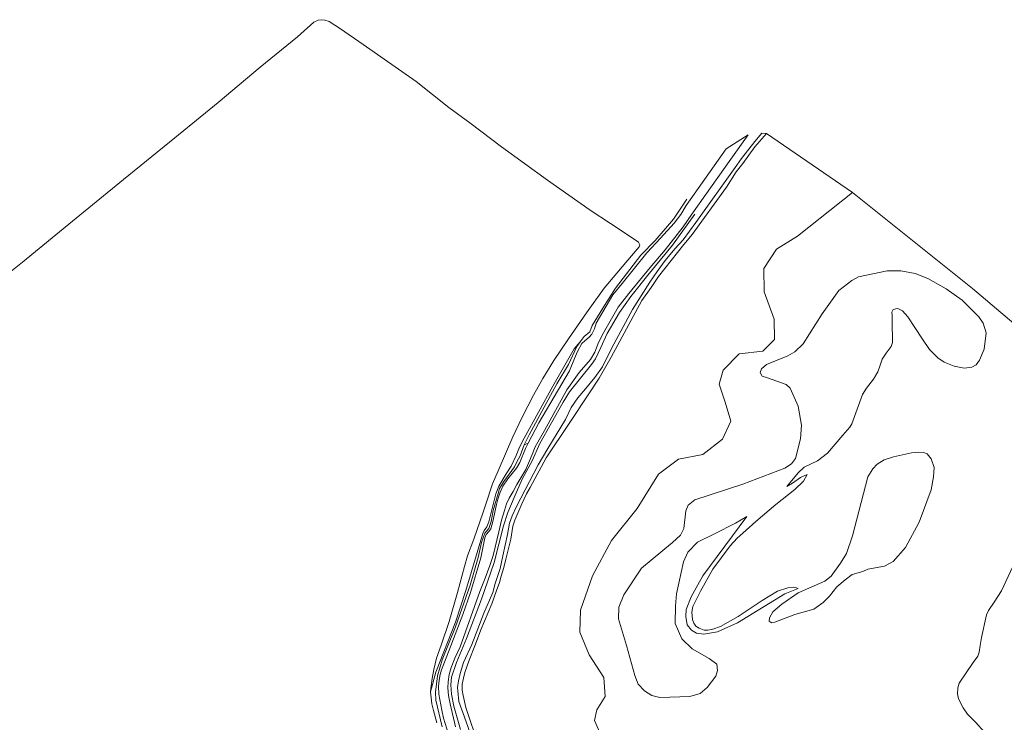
# Model space of a CAD drawing. Header units: metres. Extents: x 185049 to 189876, y 349292 to 352302.
# Tile 44 of 256: x 186028 to 186409, y 351870 to 352141. Entities that reach past the tile are written whole.
import ezdxf

# ---------------------------------------------------------------- set-up
doc = ezdxf.new("R2010")
doc.units = ezdxf.units.M
for name, color, linetype, lineweight in [('B-WE-GR-BOUWLAND_AKKERBOUW-GV', 80, 'Continuous', 13), ('B-WE-GR-GRAS-GV', 60, 'Continuous', 13), ('B-WE-GW-TALUD_KRUIN-G', 90, 'Continuous', 18), ('B-WE-GW-TALUD_TEEN-G', 90, 'Continuous', 18), ('B-WE-OG-TERREIN_GROEN-GV', 7, 'Continuous', 18), ('B-WE-OG-WATER_SLOOT-G', 120, 'Continuous', 18), ('B-WE-OG-WATER_SLOOT-GV', 120, 'Continuous', 18)]:
    doc.layers.add(name, color=color, linetype=linetype, lineweight=lineweight)

msp = doc.modelspace()

# ---------------------------------------------------------------- linework, layer by layer
at = {"layer": 'B-WE-GR-BOUWLAND_AKKERBOUW-GV'}
msp.add_polyline3d([(186017.229, 352037.712, 23.947), (186029.513, 352047.476, 23.878), (186048.886, 352063.343, 23.883), (186068.518, 352079.41, 23.839), (186088.412, 352095.458, 23.785), (186105.125, 352109.2, 23.771), (186121.36, 352122.741, 23.693), (186135.739, 352134.47, 23.722), (186142.068, 352140.129, 23.693), (186143.652, 352140.933, 23.649), (186144.829, 352141.121, 23.649), (186146.315, 352140.941, 23.639), (186147.913, 352140.436, 23.659), (186152.311, 352137.54, 23.527), (186161.065, 352131.551, 23.434), (186181.544, 352117.315, 23.341), (186194.184, 352107.268, 23.151), (186202.305, 352101.315, 23.029), (186214.456, 352092.048, 22.751), (186232.28, 352079.157, 22.712), (186248.756, 352067.626, 22.746), (186256.627, 352062.5, 22.863), (186262.279, 352058.723, 22.878), (186267.441, 352055.203, 22.983), (186267.91, 352054.258, 23.032), (186267.665, 352053.407, 23.016), (186262.452, 352047.355, 22.98), (186254.163, 352037.441, 22.976), (186247.375, 352027.936, 22.951), (186240.31, 352017.861, 22.736), (186234.664, 352009.591, 22.692), (186230.424, 352002.538, 22.648), (186226.917, 351996.213, 22.478), (186222.518, 351987.717, 22.561), (186218.829, 351980.125, 22.58), (186213.152, 351966.988, 22.707), (186211.071, 351961.923, 22.863), (186208.498, 351954.059, 23.176), (186207.378, 351951.011, 23.149), (186203.778, 351940.601, 23.224), (186201.419, 351934.149, 23.283), (186200.224, 351930.006, 23.3), (186197.484, 351919.961, 23.432), (186194.243, 351908.722, 23.485), (186191.17, 351899.657, 23.505), (186189.456, 351894.681, 23.498), (186188.394, 351890.201, 23.483), (186187.684, 351886.825, 23.429), (186187.299, 351883.997, 23.346), (186187.117, 351881.639, 23.293), (186187.285, 351879.327, 23.29), (186187.638, 351877.005, 23.288), (186188.189, 351874.477, 23.268), (186189.573, 351869.663, 23.205)], dxfattribs=at)
at = {"layer": 'B-WE-GR-GRAS-GV'}
for points in [[(186205.356, 351857.334, 23.076), (186200.845, 351870.049, 23.09), (186198.044, 351877.952, 22.963), (186197.626, 351881.965, 22.958), (186197.552, 351883.252, 22.958), (186197.907, 351885.851, 22.958), (186198.543, 351888.692, 22.953), (186199.825, 351892.955, 22.958), (186203.097, 351899.938, 22.963), (186207.734, 351912.013, 22.983), (186211.13, 351920.021, 22.978), (186212.112, 351923.454, 22.978), (186214.017, 351929.205, 22.958), (186215.011, 351934.1, 22.944), (186216.769, 351942.425, 22.915), (186217.614, 351946.795, 22.885), (186218.644, 351949.551, 22.875), (186220.345, 351953.119, 22.866), (186223.664, 351959.643, 22.846), (186228.64, 351969.214, 22.949), (186232.342, 351975.607, 22.968), (186239.221, 351986.75, 23.363), (186241.46, 351991.358, 23.651), (186243.971, 351995.074, 23.607), (186246.963, 351998.666, 23.358), (186250.58, 352002.984, 23.212), (186253.436, 352007.076, 23.076), (186256.934, 352014.164, 23.115), (186265.033, 352029.271, 23.212), (186271.744, 352039.844, 23.232), (186274.557, 352043.847, 23.3), (186277.672, 352048.138, 23.602), (186281.461, 352052.699, 23.207), (186284.673, 352056.183, 23.129), (186289.53, 352062.829, 23.193), (186305.36, 352084.989, 22.925), (186307.165, 352087.515, 22.895), (186312.262, 352094.098, 22.9), (186314.975, 352097.337, 22.929), (186316.814, 352097.225, 22.33), (186312.29, 352092.045, 22.242), (186307.65, 352085.62, 22.183), (186305.134, 352082.339, 22.242), (186301.403, 352076.448, 22.256), (186288.168, 352058.25, 22.496), (186284.379, 352053.69, 22.437), (186282.421, 352051.223, 22.422), (186275.128, 352042.018, 22.51), (186272.274, 352037.709, 22.515), (186268.73, 352032.758, 22.496), (186256.824, 352010.822, 22.466), (186252.269, 352002.674, 22.5), (186248.278, 351996.692, 22.486), (186240.661, 351985.258, 22.535), (186231.733, 351972.019, 22.554), (186225.557, 351960.506, 22.134), (186224.198, 351958.075, 22.139), (186222.324, 351954.266, 22.212), (186219.658, 351947.964, 22.256), (186218.822, 351945.602, 22.265), (186218.047, 351940.6, 22.295), (186216.132, 351932.841, 22.29), (186215.411, 351929.607, 22.29), (186214.429, 351926.284, 22.285), (186213.68, 351923.878, 22.29), (186212.481, 351920.336, 22.285), (186210.809, 351915.611, 22.265), (186206.488, 351905.502, 22.265), (186204.471, 351900.077, 22.28), (186201.958, 351893.864, 22.314), (186200.33, 351889.118, 22.314), (186199.798, 351886.932, 22.314), (186199.355, 351884.595, 22.314), (186199.348, 351882.26, 22.309), (186199.689, 351880.189, 22.3), (186200.788, 351875.569, 22.295), (186202.102, 351871.279, 22.29), (186204.391, 351864.878, 22.295)], [(186204.391, 351864.878, 22.295), (186202.102, 351871.279, 22.29), (186200.788, 351875.569, 22.295), (186199.689, 351880.189, 22.3), (186199.348, 351882.26, 22.309), (186199.355, 351884.595, 22.314), (186199.798, 351886.932, 22.314), (186200.33, 351889.118, 22.314), (186201.958, 351893.864, 22.314), (186204.471, 351900.077, 22.28), (186206.488, 351905.502, 22.265), (186210.809, 351915.611, 22.265), (186212.481, 351920.336, 22.285), (186213.68, 351923.878, 22.29), (186214.429, 351926.284, 22.285), (186215.411, 351929.607, 22.29), (186216.132, 351932.841, 22.29), (186218.047, 351940.6, 22.295), (186218.822, 351945.602, 22.265), (186219.658, 351947.964, 22.256), (186222.324, 351954.266, 22.212), (186224.198, 351958.075, 22.139), (186225.557, 351960.506, 22.134), (186231.733, 351972.019, 22.554), (186240.661, 351985.258, 22.535), (186248.278, 351996.692, 22.486), (186252.269, 352002.674, 22.5), (186256.824, 352010.822, 22.466), (186268.73, 352032.758, 22.496), (186272.274, 352037.709, 22.515), (186275.128, 352042.018, 22.51), (186282.421, 352051.223, 22.422), (186284.379, 352053.69, 22.437), (186288.168, 352058.25, 22.496), (186301.403, 352076.448, 22.256), (186305.134, 352082.339, 22.242), (186307.65, 352085.62, 22.183), (186312.29, 352092.045, 22.242), (186316.814, 352097.225, 22.33), (186349.994, 352074.375, 22.425), (186328.786, 352057.493, 22.784), (186320.713, 352052.546, 22.697), (186315.787, 352045.017, 22.708), (186315.989, 352036.087, 22.457), (186319.74, 352025.532, 22.436), (186319.959, 352017.698, 22.414), (186315.406, 352013.18, 22.534), (186306.215, 352012.085, 22.534), (186300.148, 352005.833, 22.773), (186298.552, 352000.402, 22.817), (186300.845, 351993.522, 22.599), (186303.044, 351986.093, 22.61), (186299.793, 351979.165, 22.642), (186292.282, 351973.269, 22.664), (186282.828, 351971.451, 22.675), (186275.18, 351965.621, 22.719), (186266.888, 351952.456, 22.697), (186257.01, 351940.056, 22.653), (186249.582, 351926.391, 22.751), (186245.058, 351913.098, 22.577), (186244.706, 351904.604, 22.577), (186248.327, 351895.896, 22.577), (186254.001, 351887.219, 22.577), (186254.489, 351879.764, 22.577), (186251.279, 351874.685, 22.577), (186250.383, 351870.53, 22.577), (186253.657, 351863.159, 22.607)], [(186189.573, 351869.663, 23.205), (186188.189, 351874.477, 23.268), (186187.638, 351877.005, 23.288), (186187.285, 351879.327, 23.29), (186187.117, 351881.639, 23.293), (186189.131, 351889.159, 23.461), (186196.768, 351908.559, 23.656), (186200.688, 351920.719, 23.507), (186207.314, 351942.746, 23.208), (186207.802, 351943.851, 23.208), (186208.884, 351945.363, 23.189), (186209.643, 351947.231, 23.208), (186212.298, 351958.117, 23.299), (186213.485, 351960.97, 23.338), (186216.348, 351965.841, 23.351), (186218.274, 351968.782, 23.377), (186220.187, 351972.822, 23.39), (186221.489, 351976.116, 23.351), (186223.269, 351979.575, 23.397), (186234.338, 351999.593, 23.332), (186242.531, 352014.001, 23.325), (186244.835, 352016.749, 23.031), (186243.558, 352014.903, 23.031), (186240.355, 352008.049, 22.981), (186235.886, 352000.544, 22.899), (186225.147, 351980.782, 22.866), (186223.205, 351977.046, 22.857), (186221.677, 351972.729, 22.866), (186220.456, 351970.477, 22.866), (186219.462, 351968.43, 22.833), (186215.378, 351962.889, 22.849), (186213.756, 351960.072, 22.833), (186213.193, 351958.132, 22.833), (186211.335, 351951.573, 22.841), (186210.517, 351947.417, 22.833), (186209.607, 351944.634, 22.8), (186207.999, 351942.886, 22.808), (186206.819, 351939.285, 22.791), (186205.536, 351933.521, 22.775), (186202.351, 351922.8, 22.775), (186196.785, 351906.659, 22.692), (186191.638, 351893.982, 22.684), (186189.826, 351887.78, 22.767), (186188.957, 351881.435, 22.758), (186189.119, 351878.385, 22.75), (186191.577, 351868.084, 22.816)], [(186191.577, 351868.084, 22.816), (186189.119, 351878.385, 22.75), (186188.957, 351881.435, 22.758), (186189.826, 351887.78, 22.767), (186191.638, 351893.982, 22.684), (186196.785, 351906.659, 22.692), (186202.351, 351922.8, 22.775), (186205.536, 351933.521, 22.775), (186206.819, 351939.285, 22.791), (186207.999, 351942.886, 22.808), (186209.607, 351944.634, 22.8), (186210.517, 351947.417, 22.833), (186211.335, 351951.573, 22.841), (186213.193, 351958.132, 22.833), (186213.756, 351960.072, 22.833), (186215.378, 351962.889, 22.849), (186219.462, 351968.43, 22.833), (186220.456, 351970.477, 22.866), (186221.677, 351972.729, 22.866), (186223.205, 351977.046, 22.857), (186224.777, 351977.579, 22.036), (186223.774, 351975.626, 22.036), (186221.545, 351970.145, 22.036), (186220.326, 351967.97, 22.036), (186216.924, 351963.873, 22.036), (186215.066, 351960.98, 22.036), (186213.818, 351958.332, 22.036), (186213.112, 351956.014, 22.036), (186212.558, 351954.003, 22.036), (186211.138, 351947.36, 22.036), (186210.327, 351944.605, 22.036), (186209.548, 351943.466, 22.036), (186208.617, 351942.347, 22.036), (186208.036, 351941.055, 22.036), (186206.492, 351933.386, 22.036), (186202.563, 351919.984, 22.036), (186199.606, 351911.542, 22.036), (186194.261, 351897.694, 22.036), (186191.363, 351890.147, 22.036), (186190.786, 351888.31, 22.036), (186190.385, 351886.169, 22.036), (186190.138, 351883.789, 22.036), (186190.288, 351880.779, 22.036), (186191.441, 351874.501, 22.036), (186192.159, 351871.429, 22.036), (186194.656, 351863.24, 22.036)]]:
    msp.add_polyline3d(points, dxfattribs=at)
at = {"layer": 'B-WE-GW-TALUD_KRUIN-G'}
msp.add_polyline3d([(186223.664, 351959.643, 22.846), (186220.345, 351953.119, 22.866), (186218.644, 351949.551, 22.875), (186217.614, 351946.795, 22.885), (186216.769, 351942.425, 22.915), (186215.011, 351934.1, 22.944), (186214.017, 351929.205, 22.958), (186212.112, 351923.454, 22.978), (186211.13, 351920.021, 22.978), (186207.734, 351912.013, 22.983), (186203.097, 351899.938, 22.963), (186199.825, 351892.955, 22.958), (186198.543, 351888.692, 22.953), (186197.907, 351885.851, 22.958), (186197.552, 351883.252, 22.958), (186197.626, 351881.965, 22.958), (186198.044, 351877.952, 22.963), (186200.845, 351870.049, 23.09), (186205.356, 351857.334, 23.076)], dxfattribs=at)
at = {"layer": 'B-WE-GW-TALUD_TEEN-G'}
msp.add_polyline3d([(186204.391, 351864.878, 22.295), (186202.102, 351871.279, 22.29), (186200.788, 351875.569, 22.295), (186199.689, 351880.189, 22.3), (186199.348, 351882.26, 22.309), (186199.355, 351884.595, 22.314), (186199.798, 351886.932, 22.314), (186200.33, 351889.118, 22.314), (186201.958, 351893.864, 22.314), (186204.471, 351900.077, 22.28), (186206.488, 351905.502, 22.265), (186210.809, 351915.611, 22.265), (186212.481, 351920.336, 22.285), (186213.68, 351923.878, 22.29), (186214.429, 351926.284, 22.285), (186215.411, 351929.607, 22.29), (186216.132, 351932.841, 22.29), (186218.047, 351940.6, 22.295), (186218.822, 351945.602, 22.265), (186219.658, 351947.964, 22.256), (186222.324, 351954.266, 22.212), (186224.198, 351958.075, 22.139), (186225.557, 351960.506, 22.134)], dxfattribs=at)
at = {"layer": 'B-WE-OG-TERREIN_GROEN-GV'}
for points in [[(186253.657, 351863.159, 22.607), (186250.383, 351870.53, 22.577), (186251.279, 351874.685, 22.577), (186254.489, 351879.764, 22.577), (186254.001, 351887.219, 22.577), (186248.327, 351895.896, 22.577), (186244.706, 351904.604, 22.577), (186245.058, 351913.098, 22.577), (186249.582, 351926.391, 22.751), (186257.01, 351940.056, 22.653), (186266.888, 351952.456, 22.697), (186275.18, 351965.621, 22.719), (186282.828, 351971.451, 22.675), (186292.282, 351973.269, 22.664), (186299.793, 351979.165, 22.642), (186303.044, 351986.093, 22.61), (186300.845, 351993.522, 22.599), (186298.552, 352000.402, 22.817), (186300.148, 352005.833, 22.773), (186306.215, 352012.085, 22.534), (186315.406, 352013.18, 22.534), (186319.959, 352017.698, 22.414), (186319.74, 352025.532, 22.436), (186315.989, 352036.087, 22.457), (186315.787, 352045.017, 22.708), (186320.713, 352052.546, 22.697), (186328.786, 352057.493, 22.784), (186349.994, 352074.375, 22.425), (186396.4291, 352037.3447, 21.921), (186491.405, 351956.849, 22.831)], [(186412.675, 351931.629, 22.331), (186407.608, 351920.667, 22.341), (186404.74, 351916.244, 22.341), (186402.576, 351913.064, 22.341), (186401.751, 351911.351, 22.341), (186399.882, 351902.647, 22.36), (186399.333, 351899.535, 22.351), (186398.905, 351896.892, 22.341), (186398.375, 351895.353, 22.341), (186396.668, 351892.903, 22.351), (186391.258, 351884.955, 22.303), (186390.69, 351883.118, 22.294), (186390.553, 351880.862, 22.294), (186391.007, 351878.955, 22.294), (186392.717, 351875.493, 22.303), (186394.456, 351872.968, 22.303), (186397.651, 351869.741, 22.322), (186400.894, 351866.174, 22.341), (186409.188, 351860.387, 22.389)]]:
    msp.add_polyline3d(points, dxfattribs=at)
for points in [[(186272.587, 351880.199, 22.092), (186275.702, 351879.499, 22.097), (186287.283, 351879.773, 22.306), (186291.25, 351881.02, 22.081), (186293.947, 351883.299, 21.948), (186297.224, 351887.656, 21.987), (186297.869, 351889.871, 22.014), (186297.596, 351892.276, 22.02), (186294.73, 351894.54, 22.053), (186288.093, 351898.24, 21.987), (186284.134, 351902.083, 22.014), (186281.587, 351907.982, 21.987), (186281.704, 351914.87, 21.987), (186282.06, 351919.455, 21.981), (186284.828, 351931.76, 22.003), (186286.434, 351935.533, 22.003), (186290.227, 351939.389, 21.932), (186296.743, 351942.608, 21.882), (186304.891, 351946.766, 21.882), (186309.264, 351949.291, 21.888), (186292.252, 351926.46, 22.011), (186287.71, 351918.25, 21.956), (186285.864, 351913.456, 22.011), (186285.616, 351910.756, 22.022), (186286.258, 351907.542, 22.066), (186287.832, 351905.48, 22.066), (186289.8, 351904.322, 22.038), (186292.588, 351903.905, 22.077), (186297.919, 351904.748, 22.038), (186305.602, 351908.204, 22.049), (186323.94, 351919.452, 22.022), (186329.069, 351921.498, 21.904), (186328.443, 351921.763, 22.065), (186327.206, 351922.042, 22.236), (186325.083, 351921.798, 22.331), (186321.063, 351920.462, 22.465), (186315.206, 351916.845, 22.55), (186305.9, 351910.667, 22.522), (186299.109, 351906.866, 22.503), (186296.149, 351905.759, 22.474), (186294.198, 351905.432, 22.522), (186292.751, 351905.496, 22.56), (186290.784, 351906.232, 22.541), (186289.581, 351907.022, 22.55), (186288.756, 351908.158, 22.541), (186288.267, 351909.554, 22.55), (186288.055, 351912.4, 22.541), (186288.363, 351914.573, 22.493), (186291.336, 351920.529, 22.493), (186296.143, 351928.979, 22.465), (186302.813, 351938.009, 22.484), (186305.491, 351940.941, 22.465), (186307.715, 351942.93, 22.474), (186312.709, 351947.385, 22.341), (186320.394, 351953.921, 22.331), (186327.708, 351959.686, 22.227), (186331.062, 351962.926, 22.217), (186332.512, 351965.499, 22.113), (186329.984, 351964.359, 21.953), (186326.861, 351962.243, 21.909), (186324.715, 351960.886, 21.877), (186329.048, 351966.124, 21.915), (186331.355, 351968.381, 21.844), (186336.577, 351970.834, 21.948), (186340.349, 351973.774, 21.91), (186346.368, 351980.767, 22.102), (186348.969, 351983.808, 22.18), (186349.731, 351985.041, 22.262), (186351.313, 351989.288, 22.35), (186353.886, 351996.468, 22.472), (186355.462, 351998.866, 22.549), (186358.124, 352002.298, 22.527), (186359.811, 352005.19, 22.532), (186360.576, 352007.39, 22.549), (186361.469, 352010.032, 22.565), (186363.097, 352012.363, 22.565), (186365.027, 352014.886, 22.521), (186365.512, 352016.504, 22.455), (186365.388, 352024.795, 22.427), (186365.312, 352027.048, 22.446), (186365.252, 352028.238, 22.465), (186365.705, 352029.18, 22.465), (186366.721, 352029.536, 22.484), (186367.485, 352029.59, 22.484), (186369.37, 352028.682, 22.493), (186371.445, 352026.417, 22.522), (186374.101, 352022.289, 22.579), (186377.017, 352017.824, 22.512), (186379.714, 352013.782, 22.351), (186382.95, 352010.624, 22.169), (186385.434, 352008.965, 22.075), (186389.36, 352007.327, 21.965), (186393.12, 352006.569, 21.937), (186396.167, 352006.954, 22.047), (186397.799, 352007.894, 22.031), (186399.095, 352009.711, 22.025), (186400.931, 352013.963, 22.086), (186401.669, 352020.216, 22.081), (186400.477, 352023.947, 21.976), (186398.829, 352026.382, 22.014), (186392.338, 352032.832, 21.921), (186386.267, 352037.271, 22.003), (186379.186, 352041.185, 21.97), (186374.187, 352043.129, 21.97), (186368.76, 352044.185, 21.937), (186363.418, 352044.105, 21.855), (186352.342, 352041.819, 21.915), (186349.819, 352040.425, 21.849), (186344.788, 352036.533, 21.888), (186338.323, 352027.565, 22.014), (186330.947, 352016.006, 21.976), (186327.771, 352012.905, 21.976), (186325.062, 352011.389, 21.959), (186316.869, 352008.01, 22.025), (186314.91, 352006.301, 22.07), (186314.423, 352004.852, 22.053), (186315.139, 352003.455, 22.053), (186317.251, 352002.859, 22.086), (186324.364, 352000.234, 22.047), (186325.946, 351998.799, 22.047), (186329.102, 351991.891, 22.07), (186330.331, 351984.565, 22.042), (186329.935, 351979.284, 22.02), (186328.079, 351971.759, 21.998), (186326.448, 351969.682, 22.031), (186323.861, 351967.981, 22.025), (186307.754, 351961.804, 22.086), (186289.186, 351955.76, 21.888), (186286.57, 351953.736, 21.893), (186285.72, 351951.535, 21.849), (186284.907, 351944.687, 21.822), (186283.638, 351942.141, 21.833), (186280.577, 351939.279, 21.893), (186268.529, 351929.38, 21.97), (186261.729, 351919.016, 21.987), (186259.866, 351914.273, 22.047), (186259.644, 351909.792, 22.108), (186262.716, 351899.473, 22.158), (186266.009, 351887.954, 22.207), (186267.28, 351884.564, 22.152), (186269.71, 351882.005, 22.13)], [(186357.937, 351967.756, 21.685), (186355.966, 351964.591, 21.685), (186350.027, 351941.871, 21.685), (186347.703, 351935.08, 21.685), (186345.345, 351931.343, 21.685), (186341.781, 351926.24, 21.685), (186339.358, 351924.379, 21.685), (186329.022, 351919.853, 21.685), (186322.786, 351915.505, 21.685), (186319.285, 351912.541, 21.685), (186318.045, 351910.213, 21.685), (186317.799, 351908.814, 21.685), (186318.238, 351908.601, 21.685), (186318.853, 351908.302, 21.685), (186320.072, 351908.578, 21.685), (186327.764, 351911.459, 21.685), (186331.898, 351912.597, 21.685), (186335.073, 351913.55, 21.685), (186338.71, 351916.123, 21.685), (186341.213, 351918.595, 21.685), (186344.053, 351922.206, 21.685), (186347.208, 351924.905, 21.685), (186349.935, 351926.944, 21.685), (186353.98, 351928.124, 21.685), (186355.934, 351929.019, 21.685), (186362.337, 351930.14, 21.685), (186365.721, 351931.968, 21.685), (186370.504, 351937.347, 21.685), (186375.805, 351947.14, 21.685), (186380.464, 351959.632, 21.685), (186381.367, 351964.618, 21.685), (186381.588, 351968.2, 21.685), (186380.415, 351971.591, 21.685), (186378.823, 351973.449, 21.685), (186377.506, 351974.089, 21.685), (186375.715, 351974.2, 21.685), (186372.838, 351973.861, 21.685), (186365.916, 351972.342, 21.685), (186362.219, 351971.209, 21.685), (186359.575, 351969.564, 21.685)]]:
    msp.add_polyline3d(points, close=True, dxfattribs=at)
at = {"layer": 'B-WE-OG-WATER_SLOOT-G'}
for points in [[(186191.577, 351868.084, 22.816), (186189.119, 351878.385, 22.75), (186188.957, 351881.435, 22.758), (186189.826, 351887.78, 22.767), (186191.638, 351893.982, 22.684), (186196.785, 351906.659, 22.692), (186202.351, 351922.8, 22.775), (186205.536, 351933.521, 22.775), (186206.819, 351939.285, 22.791), (186207.999, 351942.886, 22.808), (186209.607, 351944.634, 22.8), (186210.517, 351947.417, 22.833), (186211.335, 351951.573, 22.841), (186213.193, 351958.132, 22.833), (186213.756, 351960.072, 22.833), (186215.378, 351962.889, 22.849), (186219.462, 351968.43, 22.833), (186220.456, 351970.477, 22.866), (186221.677, 351972.729, 22.866), (186223.205, 351977.046, 22.857), (186225.147, 351980.782, 22.866), (186235.886, 352000.544, 22.899), (186240.355, 352008.049, 22.981), (186243.558, 352014.903, 23.031), (186244.835, 352016.749, 23.031), (186246.414, 352018.828, 23.031), (186248.556, 352020.633, 23.039), (186249.521, 352023.01, 23.039), (186253.565, 352029.772, 22.899), (186258.489, 352037.435, 22.915), (186268.291, 352050.19, 22.948), (186273.797, 352055.925, 22.957), (186280.929, 352064.096, 23.014), (186286.097, 352071.882, 23.231)], [(186289.201, 352066.022, 23.015), (186280.484, 352054.068, 23.056), (186270.999, 352042.487, 22.973), (186264.453, 352034.221, 22.932), (186260.123, 352028.04, 22.866), (186255.33, 352019.998, 22.965), (186252.822, 352014.576, 22.973), (186250.736, 352010.151, 23.015), (186249.259, 352008.023, 22.965), (186240.729, 351997.496, 23.006), (186238.282, 351993.499, 23.039), (186229.33, 351977.548, 22.8), (186226.379, 351970.824, 22.866), (186222.543, 351963.708, 22.866), (186219.443, 351956.677, 22.841), (186216.914, 351950.823, 22.882), (186215.217, 351945.766, 22.8), (186211.689, 351931.607, 22.874), (186206.789, 351917.356, 22.857), (186200.957, 351902.229, 22.816), (186197.069, 351892.925, 22.75), (186195.174, 351887.332, 22.684), (186194.877, 351884.378, 22.676), (186195.147, 351880.768, 22.684), (186196.142, 351876.048, 22.725), (186198.686, 351867.096, 22.684)]]:
    msp.add_polyline3d(points, dxfattribs=at)
at = {"layer": 'B-WE-OG-WATER_SLOOT-GV'}
msp.add_polyline3d([(186194.656, 351863.24, 22.036), (186192.159, 351871.429, 22.036), (186191.441, 351874.501, 22.036), (186190.288, 351880.779, 22.036), (186190.138, 351883.789, 22.036), (186190.385, 351886.169, 22.036), (186190.786, 351888.31, 22.036), (186191.363, 351890.147, 22.036), (186194.261, 351897.694, 22.036), (186199.606, 351911.542, 22.036), (186202.563, 351919.984, 22.036), (186206.492, 351933.386, 22.036), (186208.036, 351941.055, 22.036), (186208.617, 351942.347, 22.036), (186209.548, 351943.466, 22.036), (186210.327, 351944.605, 22.036), (186211.138, 351947.36, 22.036), (186212.558, 351954.003, 22.036), (186213.112, 351956.014, 22.036), (186213.818, 351958.332, 22.036), (186215.066, 351960.98, 22.036), (186216.924, 351963.873, 22.036), (186220.326, 351967.97, 22.036), (186221.545, 351970.145, 22.036), (186223.774, 351975.626, 22.036), (186224.777, 351977.579, 22.036), (186228.856, 351985.417, 22.036), (186240.717, 352005.585, 22.036), (186242.692, 352010.321, 22.036), (186243.819, 352012.975, 22.036), (186245.572, 352016.137, 22.036), (186246.63, 352017.197, 22.036), (186248.295, 352018.503, 22.036), (186249.329, 352019.737, 22.036), (186250.396, 352021.822, 22.036), (186251.113, 352023.969, 22.036), (186257.532, 352034.857, 22.036), (186261.043, 352039.271, 22.036), (186270.598, 352051.12, 22.036), (186275.924, 352056.724, 22.036), (186281.117, 352062.61, 22.036), (186283.719, 352065.956, 22.036), (186285.863, 352069.363, 22.036), (186301.196, 352091.208, 22.036), (186309.768, 352096.687, 22.036), (186303.023, 352087.27, 22.036), (186287.989, 352066.04, 22.036), (186284.596, 352061.178, 22.036), (186277.649, 352052.239, 22.036), (186271.856, 352045.452, 22.036), (186263.638, 352035.459, 22.036), (186259.587, 352030.137, 22.036), (186253.895, 352020.208, 22.036), (186252.017, 352016.455, 22.036), (186250.553, 352012.772, 22.036), (186248.884, 352009.894, 22.036), (186244.554, 352004.891, 22.036), (186239.742, 351998.224, 22.036), (186231.126, 351982.501, 22.036), (186227.554, 351976.153, 22.036), (186226.277, 351973.302, 22.036), (186223.856, 351967.426, 22.036), (186220.473, 351961.691, 22.036), (186219.05, 351959.02, 22.036), (186217.409, 351956.347, 22.036), (186216.484, 351954.246, 22.036), (186215.628, 351951.622, 22.036), (186214.473, 351947.949, 22.036), (186213.411, 351943.359, 22.036), (186211.287, 351934.29, 22.036), (186209.96, 351930.375, 22.036), (186208.245, 351925.563, 22.036), (186206.139, 351920.4, 22.036), (186198.53, 351898.966, 22.036), (186196.506, 351894.632, 22.036), (186195.023, 351891.065, 22.036), (186194.321, 351888.311, 22.036), (186193.859, 351885.493, 22.036), (186193.764, 351883.201, 22.036), (186194.024, 351880.192, 22.036), (186194.633, 351877.01, 22.036), (186196.72, 351868.098, 22.036)], dxfattribs=at)

doc.saveas('drawing.dxf')
